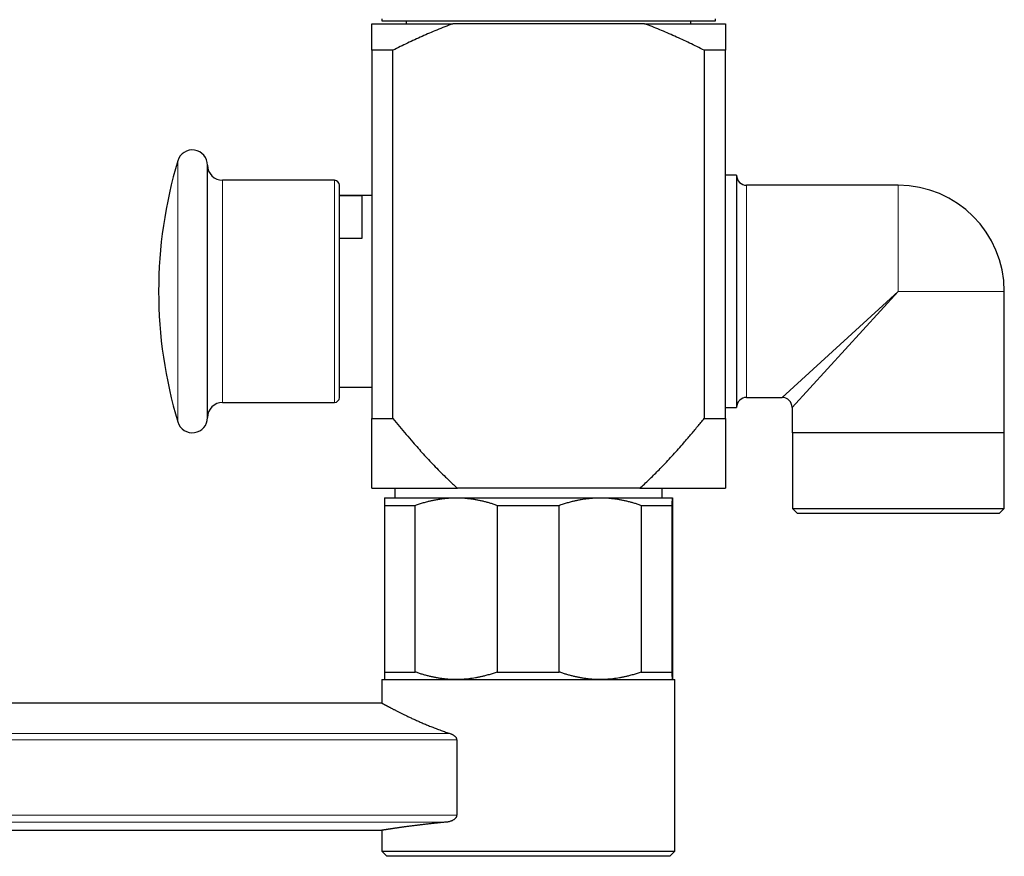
# Model space of a CAD drawing. Header units: millimetres. Extents: x 8 to 1136, y 12 to 650.
# Tile 6 of 49: x 290 to 388, y 472 to 555. Entities that reach past the tile are written whole.
import ezdxf

# ---------------------------------------------------------------- set-up
doc = ezdxf.new("R2010")
doc.units = ezdxf.units.MM

msp = doc.modelspace()

# ---------------------------------------------------------------- linework, layer by layer
at = {"color": 7, "linetype": 'Continuous', "lineweight": 30}
for p, q in [((325.333, 554.704), (333.343, 554.704)), ((326.333, 555.204), (326.333, 555.004)), ((326.333, 555.004), (359.333, 555.004)), ((328.746, 555.004), (328.746, 554.704)), ((352.323, 554.704), (333.343, 554.704)), ((352.323, 554.704), (360.333, 554.704)), ((356.92, 554.704), (356.92, 555.004)), ((359.333, 555.004), (359.333, 555.204)), ((327.43, 552.078), (325.333, 552.078)), ((325.333, 552.078), (325.333, 515.632)), ((327.43, 515.632), (327.43, 552.078)), ((358.236, 552.078), (358.236, 515.632)), ((360.333, 552.078), (358.236, 552.078)), ((360.333, 515.632), (360.333, 552.078)), ((309.068, 515.704), (309.068, 540.704)), ((321.633, 539.204), (310.568, 539.204)), ((361.433, 539.704), (360.333, 539.704)), ((361.433, 539.704), (361.433, 516.704)), ((322.133, 517.704), (322.133, 538.704)), ((377.433, 538.704), (362.433, 538.704)), ((325.333, 537.704), (322.133, 537.704)), ((322.133, 537.687), (324.333, 537.687)), ((324.333, 537.687), (324.333, 533.444)), ((324.333, 533.444), (322.133, 533.444)), ((387.933, 514.204), (387.933, 528.204)), ((322.133, 518.704), (325.333, 518.704)), ((362.433, 517.704), (365.933, 517.704)), ((310.568, 517.204), (321.633, 517.204)), ((360.333, 516.704), (361.433, 516.704)), ((366.933, 516.704), (366.933, 514.204)), ((325.333, 515.632), (327.43, 515.632)), ((358.236, 515.632), (360.333, 515.632)), ((387.933, 514.204), (366.933, 514.204)), ((366.956, 514.204), (366.956, 506.704)), ((387.911, 506.704), (387.911, 514.204)), ((325.333, 508.704), (333.819, 508.704)), ((327.613, 508.704), (327.613, 507.766)), ((351.847, 508.704), (333.819, 508.704)), ((351.847, 508.704), (360.333, 508.704)), ((354.054, 507.766), (354.054, 508.704)), ((326.579, 507.766), (333.694, 507.766)), ((333.694, 507.766), (347.944, 507.766)), ((347.944, 507.766), (355.079, 507.766)), ((326.575, 507.016), (329.64, 507.016)), ((326.575, 507.016), (326.575, 490.516)), ((329.64, 490.516), (329.64, 507.016)), ((337.748, 507.016), (343.886, 507.016)), ((337.748, 507.016), (337.748, 490.516)), ((343.886, 490.516), (343.886, 507.016)), ((352.002, 507.016), (352.002, 490.516)), ((352.002, 507.016), (355.075, 507.016)), ((355.075, 490.516), (355.075, 507.016)), ((355.083, 507.016), (355.083, 490.516)), ((366.956, 506.704), (367.456, 506.204)), ((366.956, 506.704), (387.911, 506.704)), ((387.411, 506.204), (367.456, 506.204)), ((387.411, 506.204), (387.911, 506.704)), ((326.575, 490.516), (329.64, 490.516)), ((337.748, 490.516), (343.886, 490.516)), ((352.002, 490.516), (355.075, 490.516)), ((326.329, 489.766), (326.329, 487.442)), ((326.329, 489.766), (355.329, 489.766)), ((355.329, 472.766), (355.329, 489.766)), ((355.329, 489.766), (355.329, 489.766)), ((326.329, 487.442), (30.73, 487.442)), ((333.732, 483.795), (333.732, 476.345)), ((51.294, 474.842), (326.329, 474.842)), ((326.329, 474.842), (326.329, 472.766)), ((326.329, 472.766), (326.829, 472.266)), ((326.329, 472.766), (355.329, 472.766)), ((354.829, 472.266), (355.329, 472.766)), ((354.829, 472.266), (326.829, 472.266))]:
    msp.add_line(p, q, dxfattribs=at)
at = {"color": 252, "linetype": 'Continuous', "lineweight": 0}
for p, q in [((306.131, 515.273), (306.131, 541.135)), ((310.568, 517.204), (310.568, 539.204)), ((321.633, 517.204), (321.633, 539.204)), ((362.433, 538.704), (362.433, 517.704)), ((377.433, 538.704), (377.433, 528.204)), ((365.933, 517.704), (377.433, 528.204)), ((377.433, 528.204), (366.933, 516.704)), ((387.933, 528.204), (377.433, 528.204)), ((39.969, 484.415), (333.101, 484.415)), ((333.732, 483.795), (39.969, 483.795)), ((39.969, 476.345), (333.732, 476.345)), ((332.745, 475.652), (39.969, 475.652))]:
    msp.add_line(p, q, dxfattribs=at)
at = {"color": 7, "linetype": 'Continuous', "lineweight": 30}
for centre, radius, start, end in [((307.568, 540.704), 1.5, 0, 163.30025), ((349.233, 528.204), 45, 163.30025, 196.69975), ((310.568, 540.704), 1.5, 180, 270), ((321.633, 538.704), 0.5, 0, 90), ((362.433, 539.704), 1, 180, 270), ((377.433, 528.204), 10.5, 0, 90), ((321.633, 517.704), 0.5, 270, 0), ((362.433, 516.704), 1, 90, 180), ((365.933, 516.704), 1, 0.04049, 89.96456), ((310.568, 515.704), 1.5, 90, 180), ((307.568, 515.704), 1.5, 196.69975, 0)]:
    msp.add_arc(centre, radius, start, end, dxfattribs=at)
for points, knots in [([(325.333, 552.078), (325.333, 552.184), (325.333, 552.395), (325.333, 552.696), (325.333, 552.96), (325.333, 553.19), (325.333, 553.387), (325.333, 553.575), (325.333, 553.754), (325.333, 553.922), (325.333, 554.08), (325.333, 554.225), (325.333, 554.352), (325.333, 554.461), (325.333, 554.553), (325.333, 554.636), (325.333, 554.681), (325.333, 554.704)], [0, 0, 0, 0, 0.085698, 0.171402, 0.257098, 0.321482, 0.385866, 0.450061, 0.514256, 0.579423, 0.644602, 0.709779, 0.774943, 0.831164, 0.887385, 0.943692, 1, 1, 1, 1]), ([(333.343, 554.704), (333.079, 554.604), (332.552, 554.403), (331.784, 554.09), (331.035, 553.772), (330.307, 553.451), (329.582, 553.12), (328.861, 552.781), (328.144, 552.434), (327.668, 552.197), (327.43, 552.078)], [0, 0, 0, 0, 0.130735, 0.261513, 0.384509, 0.507511, 0.630509, 0.753671, 0.876837, 1, 1, 1, 1]), ([(358.236, 552.078), (357.995, 552.198), (357.513, 552.439), (356.785, 552.79), (356.054, 553.134), (355.318, 553.469), (354.577, 553.795), (353.831, 554.111), (353.081, 554.416), (352.576, 554.608), (352.323, 554.704)], [0, 0, 0, 0, 0.124812, 0.249623, 0.374491, 0.49936, 0.624461, 0.749562, 0.874782, 1, 1, 1, 1]), ([(360.333, 554.704), (360.333, 554.68), (360.333, 554.633), (360.333, 554.546), (360.333, 554.448), (360.333, 554.34), (360.333, 554.22), (360.333, 554.09), (360.333, 553.938), (360.333, 553.762), (360.333, 553.56), (360.333, 553.346), (360.333, 553.118), (360.333, 552.876), (360.333, 552.62), (360.333, 552.355), (360.333, 552.171), (360.333, 552.078)], [0, 0, 0, 0, 0.058768, 0.117563, 0.175867, 0.234187, 0.292513, 0.350837, 0.409145, 0.482409, 0.555673, 0.62812, 0.700568, 0.775421, 0.850282, 0.925145, 1, 1, 1, 1]), ([(325.333, 508.704), (325.333, 508.705), (325.333, 508.708), (325.333, 508.73), (325.333, 508.764), (325.333, 508.812), (325.333, 508.874), (325.333, 508.949), (325.333, 509.037), (325.333, 509.137), (325.333, 509.25), (325.333, 509.375), (325.333, 509.512), (325.333, 509.659), (325.333, 509.816), (325.333, 509.992), (325.333, 510.188), (325.333, 510.404), (325.333, 510.631), (325.333, 510.867), (325.333, 511.132), (325.333, 511.43), (325.333, 511.759), (325.333, 512.096), (325.333, 512.447), (325.333, 512.812), (325.333, 513.193), (325.333, 513.582), (325.333, 514.022), (325.333, 514.518), (325.333, 515.069), (325.333, 515.445), (325.333, 515.632)], [0, 0, 0, 0, 0.025529, 0.051076, 0.076623, 0.102153, 0.128051, 0.153971, 0.1799, 0.205825, 0.231727, 0.258291, 0.28487, 0.311456, 0.33804, 0.364608, 0.39564, 0.426686, 0.45774, 0.488792, 0.519829, 0.558964, 0.5981, 0.636473, 0.674847, 0.715333, 0.755824, 0.796318, 0.836805, 0.891201, 0.945602, 1, 1, 1, 1]), ([(327.43, 515.632), (327.646, 515.366), (328.077, 514.835), (328.734, 514.046), (329.345, 513.33), (329.909, 512.685), (330.423, 512.11), (330.945, 511.542), (331.484, 510.969), (332.043, 510.395), (332.558, 509.883), (333.016, 509.442), (333.414, 509.069), (333.684, 508.826), (333.819, 508.704)], [0, 0, 0, 0, 0.108824, 0.217651, 0.326473, 0.408223, 0.489978, 0.57173, 0.653477, 0.740044, 0.82661, 0.884406, 0.942205, 1, 1, 1, 1]), ([(351.847, 508.704), (352.002, 508.844), (352.312, 509.123), (352.767, 509.553), (353.216, 509.989), (353.659, 510.432), (354.132, 510.918), (354.636, 511.45), (355.166, 512.026), (355.688, 512.607), (356.263, 513.263), (356.891, 513.997), (357.569, 514.81), (358.014, 515.358), (358.236, 515.632)], [0, 0, 0, 0, 0.06634, 0.132691, 0.19905, 0.265408, 0.331754, 0.414949, 0.498144, 0.580725, 0.663307, 0.775535, 0.887769, 1, 1, 1, 1]), ([(360.333, 515.632), (360.333, 515.445), (360.333, 515.069), (360.333, 514.518), (360.333, 514.027), (360.333, 513.596), (360.333, 513.222), (360.333, 512.855), (360.333, 512.495), (360.333, 512.144), (360.333, 511.802), (360.333, 511.471), (360.333, 511.17), (360.333, 510.898), (360.333, 510.654), (360.333, 510.419), (360.333, 510.195), (360.333, 509.996), (360.333, 509.82), (360.333, 509.666), (360.333, 509.522), (360.333, 509.387), (360.333, 509.262), (360.333, 509.147), (360.333, 509.044), (360.333, 508.953), (360.333, 508.875), (360.333, 508.812), (360.333, 508.764), (360.333, 508.73), (360.333, 508.708), (360.333, 508.705), (360.333, 508.704)], [0, 0, 0, 0, 0.0543978, 0.1087987, 0.1631947, 0.2021616, 0.2411336, 0.2801041, 0.319069, 0.3581588, 0.3972482, 0.4361392, 0.4750296, 0.5070945, 0.5391757, 0.5712587, 0.6033328, 0.6353918, 0.6613324, 0.6872879, 0.7132459, 0.7391967, 0.7651332, 0.7916627, 0.818216, 0.8447745, 0.8713224, 0.8978474, 0.9233775, 0.9489245, 0.9744708, 1, 1, 1, 1]), ([(326.579, 507.766), (326.579, 507.765), (326.579, 507.763), (326.578, 507.747), (326.578, 507.72), (326.578, 507.683), (326.577, 507.635), (326.577, 507.577), (326.577, 507.51), (326.576, 507.432), (326.576, 507.344), (326.576, 507.244), (326.575, 507.136), (326.575, 507.056), (326.575, 507.016)], [0, 0, 0, 0, 0.082113, 0.164256, 0.2464, 0.328514, 0.41124, 0.493966, 0.57546, 0.656954, 0.742702, 0.828473, 0.914248, 1, 1, 1, 1]), ([(329.64, 507.016), (329.775, 507.064), (330.044, 507.159), (330.453, 507.285), (330.831, 507.389), (331.176, 507.474), (331.512, 507.547), (331.873, 507.614), (332.258, 507.672), (332.645, 507.717), (333.033, 507.748), (333.383, 507.764), (333.603, 507.766), (333.694, 507.766)], [0, 0, 0, 0, 0.102609, 0.205235, 0.307839, 0.385151, 0.462462, 0.556703, 0.651011, 0.745336, 0.839635, 0.93387, 1, 1, 1, 1]), ([(333.694, 507.766), (333.807, 507.765), (334.032, 507.763), (334.37, 507.747), (334.709, 507.72), (335.047, 507.683), (335.384, 507.635), (335.719, 507.577), (336.055, 507.509), (336.393, 507.431), (336.732, 507.342), (337.071, 507.244), (337.41, 507.136), (337.636, 507.056), (337.748, 507.016)], [0, 0, 0, 0, 0.082007, 0.164014, 0.246407, 0.328817, 0.411211, 0.493323, 0.575436, 0.659715, 0.744007, 0.828288, 0.914144, 1, 1, 1, 1]), ([(343.886, 507.016), (344.021, 507.064), (344.291, 507.159), (344.7, 507.285), (345.078, 507.389), (345.424, 507.474), (345.737, 507.542), (346.05, 507.601), (346.367, 507.652), (346.689, 507.695), (347.016, 507.728), (347.343, 507.751), (347.653, 507.764), (347.853, 507.766), (347.944, 507.766)], [0, 0, 0, 0, 0.1026077, 0.2052329, 0.3078363, 0.3851474, 0.4624582, 0.5391168, 0.6157751, 0.6952861, 0.774824, 0.8543606, 0.9338701, 1, 1, 1, 1]), ([(347.944, 507.766), (348.057, 507.765), (348.283, 507.763), (348.621, 507.747), (348.96, 507.72), (349.298, 507.683), (349.636, 507.635), (349.972, 507.577), (350.304, 507.51), (350.64, 507.432), (350.979, 507.344), (351.322, 507.244), (351.664, 507.136), (351.889, 507.056), (352.002, 507.016)], [0, 0, 0, 0, 0.082113, 0.164256, 0.2464, 0.328514, 0.41124, 0.493966, 0.57546, 0.656954, 0.742702, 0.828473, 0.914248, 1, 1, 1, 1]), ([(355.075, 507.016), (355.075, 507.067), (355.075, 507.168), (355.076, 507.302), (355.076, 507.411), (355.077, 507.499), (355.077, 507.568), (355.077, 507.627), (355.078, 507.677), (355.078, 507.716), (355.078, 507.745), (355.079, 507.763), (355.079, 507.765), (355.079, 507.766)], [0, 0, 0, 0, 0.10967, 0.219362, 0.329026, 0.411719, 0.494411, 0.576298, 0.658185, 0.743623, 0.829094, 0.914564, 1, 1, 1, 1]), ([(355.079, 507.766), (355.079, 507.766), (355.079, 507.766), (355.079, 507.758), (355.08, 507.739), (355.08, 507.71), (355.08, 507.671), (355.08, 507.622), (355.081, 507.564), (355.081, 507.497), (355.081, 507.412), (355.082, 507.304), (355.082, 507.169), (355.082, 507.067), (355.083, 507.016)], [0, 0, 0, 0, 0.031668, 0.111263, 0.190885, 0.270508, 0.350104, 0.430253, 0.510402, 0.589437, 0.668471, 0.77897, 0.889496, 1, 1, 1, 1]), ([(326.575, 490.516), (326.575, 490.466), (326.576, 490.365), (326.576, 490.231), (326.576, 490.122), (326.577, 490.034), (326.577, 489.965), (326.577, 489.906), (326.578, 489.856), (326.578, 489.817), (326.578, 489.788), (326.579, 489.77), (326.579, 489.768), (326.579, 489.766)], [0, 0, 0, 0, 0.10967, 0.219362, 0.329026, 0.411719, 0.494411, 0.576298, 0.658185, 0.743623, 0.829094, 0.914564, 1, 1, 1, 1]), ([(333.694, 489.766), (333.581, 489.767), (333.355, 489.77), (333.017, 489.786), (332.679, 489.813), (332.342, 489.85), (332.004, 489.898), (331.668, 489.956), (331.336, 490.023), (331.001, 490.1), (330.661, 490.189), (330.319, 490.289), (329.978, 490.397), (329.752, 490.477), (329.64, 490.516)], [0, 0, 0, 0, 0.0821126, 0.1642556, 0.2463996, 0.3285136, 0.4112395, 0.4939659, 0.5754599, 0.6569544, 0.7427019, 0.8284732, 0.9142479, 1, 1, 1, 1]), ([(337.748, 490.516), (337.613, 490.469), (337.344, 490.374), (336.935, 490.248), (336.557, 490.143), (336.212, 490.059), (335.899, 489.991), (335.587, 489.932), (335.27, 489.881), (334.948, 489.838), (334.621, 489.805), (334.294, 489.782), (333.985, 489.769), (333.785, 489.767), (333.694, 489.766)], [0, 0, 0, 0, 0.102608, 0.205233, 0.307836, 0.385147, 0.462458, 0.539117, 0.615775, 0.695286, 0.774824, 0.854361, 0.93387, 1, 1, 1, 1]), ([(347.944, 489.766), (347.831, 489.767), (347.605, 489.77), (347.267, 489.786), (346.928, 489.813), (346.59, 489.85), (346.252, 489.898), (345.916, 489.956), (345.583, 490.023), (345.248, 490.1), (344.909, 490.189), (344.565, 490.289), (344.224, 490.397), (343.999, 490.477), (343.886, 490.516)], [0, 0, 0, 0, 0.082113, 0.164256, 0.2464, 0.328514, 0.41124, 0.493966, 0.57546, 0.656954, 0.742702, 0.828473, 0.914248, 1, 1, 1, 1]), ([(352.002, 490.516), (351.867, 490.469), (351.597, 490.374), (351.188, 490.248), (350.81, 490.143), (350.464, 490.059), (350.151, 489.991), (349.838, 489.932), (349.521, 489.881), (349.199, 489.838), (348.872, 489.805), (348.545, 489.782), (348.235, 489.769), (348.035, 489.767), (347.944, 489.766)], [0, 0, 0, 0, 0.102608, 0.205233, 0.307836, 0.385147, 0.462458, 0.539117, 0.615775, 0.695286, 0.774824, 0.854361, 0.93387, 1, 1, 1, 1]), ([(355.079, 489.766), (355.079, 489.767), (355.079, 489.77), (355.078, 489.786), (355.078, 489.813), (355.078, 489.85), (355.077, 489.898), (355.077, 489.956), (355.077, 490.023), (355.076, 490.1), (355.076, 490.189), (355.076, 490.289), (355.075, 490.397), (355.075, 490.477), (355.075, 490.516)], [0, 0, 0, 0, 0.082113, 0.164256, 0.2464, 0.328514, 0.41124, 0.493966, 0.57546, 0.656954, 0.742702, 0.828473, 0.914248, 1, 1, 1, 1]), ([(355.083, 490.516), (355.082, 490.467), (355.082, 490.369), (355.082, 490.239), (355.081, 490.132), (355.081, 490.046), (355.081, 489.977), (355.081, 489.918), (355.08, 489.868), (355.08, 489.826), (355.08, 489.795), (355.079, 489.775), (355.079, 489.767), (355.079, 489.767), (355.079, 489.766)], [0, 0, 0, 0, 0.106294, 0.212606, 0.318895, 0.399013, 0.479131, 0.558519, 0.637908, 0.720499, 0.803121, 0.885742, 0.968332, 1, 1, 1, 1]), ([(326.329, 487.442), (326.329, 487.442), (326.33, 487.441), (326.338, 487.437), (326.351, 487.429), (326.369, 487.419), (326.393, 487.406), (326.422, 487.39), (326.457, 487.371), (326.497, 487.349), (326.542, 487.324), (326.594, 487.296), (326.651, 487.265), (326.713, 487.231), (326.781, 487.195), (326.855, 487.155), (326.934, 487.113), (327.017, 487.069), (327.104, 487.023), (327.194, 486.975), (327.29, 486.925), (327.39, 486.872), (327.495, 486.818), (327.604, 486.761), (327.719, 486.702), (327.838, 486.642), (327.963, 486.578), (328.093, 486.513), (328.227, 486.446), (328.366, 486.377), (328.51, 486.307), (328.658, 486.235), (328.811, 486.161), (328.97, 486.086), (329.134, 486.008), (329.306, 485.928), (329.481, 485.847), (329.661, 485.766), (329.846, 485.683), (330.035, 485.599), (330.228, 485.515), (330.427, 485.429), (330.631, 485.343), (330.84, 485.256), (331.053, 485.169), (331.27, 485.082), (331.492, 484.994), (331.718, 484.907), (331.948, 484.82), (332.177, 484.736), (332.406, 484.653), (332.635, 484.573), (332.866, 484.493), (333.023, 484.441), (333.101, 484.415)], [0, 0, 0, 0, 0.018457, 0.036915, 0.055407, 0.0739, 0.092499, 0.111097, 0.129732, 0.148366, 0.167402, 0.186438, 0.205511, 0.224584, 0.243767, 0.26295, 0.282169, 0.301388, 0.319845, 0.338302, 0.356789, 0.375276, 0.393853, 0.41243, 0.431036, 0.449643, 0.468576, 0.48751, 0.506473, 0.525436, 0.544484, 0.563533, 0.58261, 0.601687, 0.621441, 0.641195, 0.660978, 0.680762, 0.700633, 0.720505, 0.740406, 0.760307, 0.780536, 0.800766, 0.821025, 0.841285, 0.861635, 0.881985, 0.902367, 0.922748, 0.942047, 0.961347, 0.980673, 1, 1, 1, 1]), ([(333.101, 484.415), (333.129, 484.405), (333.184, 484.386), (333.266, 484.35), (333.346, 484.309), (333.423, 484.263), (333.489, 484.215), (333.542, 484.17), (333.584, 484.128), (333.623, 484.083), (333.655, 484.038), (333.679, 483.997), (333.697, 483.959), (333.714, 483.914), (333.729, 483.859), (333.731, 483.816), (333.732, 483.795)], [0, 0, 0, 0, 0.10013, 0.199918, 0.299479, 0.39892, 0.498263, 0.562277, 0.623213, 0.687794, 0.748725, 0.792226, 0.833976, 0.87433, 0.936917, 1, 1, 1, 1]), ([(332.745, 475.652), (332.672, 475.645), (332.527, 475.632), (332.313, 475.611), (332.101, 475.591), (331.892, 475.57), (331.686, 475.549), (331.482, 475.528), (331.281, 475.507), (331.083, 475.486), (330.886, 475.464), (330.692, 475.442), (330.502, 475.421), (330.314, 475.399), (330.131, 475.377), (329.95, 475.355), (329.773, 475.333), (329.594, 475.311), (329.412, 475.288), (329.229, 475.265), (329.05, 475.241), (328.877, 475.218), (328.708, 475.196), (328.544, 475.173), (328.386, 475.151), (328.232, 475.13), (328.082, 475.109), (327.937, 475.088), (327.798, 475.068), (327.665, 475.048), (327.537, 475.029), (327.415, 475.011), (327.299, 474.994), (327.191, 474.978), (327.091, 474.962), (326.998, 474.948), (326.91, 474.934), (326.829, 474.922), (326.753, 474.91), (326.684, 474.899), (326.62, 474.889), (326.562, 474.88), (326.51, 474.871), (326.465, 474.864), (326.426, 474.858), (326.393, 474.853), (326.367, 474.848), (326.347, 474.845), (326.335, 474.843), (326.329, 474.842), (326.329, 474.842), (326.33, 474.842)], [0, 0, 0, 0, 0.0185387, 0.0370773, 0.0556404, 0.0742034, 0.0928401, 0.1114769, 0.1301383, 0.1487997, 0.1677414, 0.186683, 0.2056506, 0.2246182, 0.2436642, 0.2627102, 0.2817826, 0.300855, 0.322064, 0.3432731, 0.3645187, 0.3857642, 0.4071207, 0.4284773, 0.4498712, 0.4712651, 0.4930889, 0.5149126, 0.5367765, 0.5586404, 0.5806266, 0.6026129, 0.6246405, 0.646668, 0.6677821, 0.6888961, 0.7100469, 0.7311978, 0.7524608, 0.7737237, 0.7950245, 0.8163253, 0.8380605, 0.8597958, 0.8815716, 0.9033474, 0.9252467, 0.947146, 0.9690869, 0.9910279, 1, 1, 1, 1]), ([(333.732, 476.345), (333.732, 476.344), (333.732, 476.323), (333.728, 476.281), (333.712, 476.216), (333.685, 476.151), (333.646, 476.086), (333.599, 476.027), (333.545, 475.973), (333.48, 475.918), (333.404, 475.864), (333.316, 475.814), (333.225, 475.771), (333.122, 475.731), (333.005, 475.695), (332.875, 475.666), (332.788, 475.657), (332.745, 475.652)], [0, 0, 0, 0, 0.002379, 0.044346, 0.086344, 0.139391, 0.192532, 0.248849, 0.305387, 0.361841, 0.440121, 0.518653, 0.597306, 0.675749, 0.78377, 0.891951, 1, 1, 1, 1])]:
    msp.add_open_spline(points, degree=3, knots=knots, dxfattribs=at)

doc.saveas('drawing.dxf')
